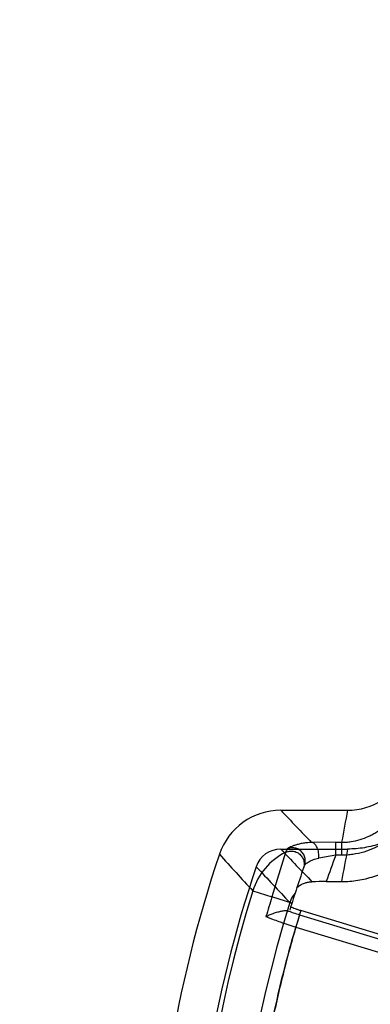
# Model space of a CAD drawing. Header units: millimetres. Extents: x 0 to 297, y 0 to 210.
# Tile 13 of 256: x 140.29 to 140.534, y 91.02 to 91.704. Entities that reach past the tile are written whole.
import ezdxf

# ---------------------------------------------------------------- set-up
doc = ezdxf.new("R2010")
doc.units = ezdxf.units.MM
doc.header["$LTSCALE"] = 16.335
doc.layers.get('0').update_dxf_attribs({"linetype": 'CONTINUOUS'})
doc.layers.add('01_GLOBAL', color=7, linetype='CONTINUOUS')
doc.layers.add('INTFCLR_144815', color=7, linetype='CONTINUOUS')

msp = doc.modelspace()

# ---------------------------------------------------------------- linework, layer by layer
at = {"color": 7, "linetype": 'Continuous'}
msp.add_circle((142.5788, 92.20834), 3.42, dxfattribs=at)
at = {"color": 9, "linetype": 'Continuous'}
msp.add_arc((142.5788, 92.20834), 3.37617, 182.96745, 267.03255, dxfattribs=at)
at = {"layer": '01_GLOBAL', "color": 7, "linetype": 'Continuous'}
msp.add_circle((142.5788, 92.20834), 3.465, dxfattribs=at)
at = {"layer": 'INTFCLR_144815', "color": 6, "linetype": 'Continuous'}
for p, q in [((140.47178, 91.15509), (140.51825, 91.15509)), ((140.47179, 91.12809), (140.51825, 91.12809)), ((140.50342, 91.10551), (140.51406, 91.10551)), ((140.55218, 91.06511), (140.48574, 91.08542))]:
    msp.add_line(p, q, dxfattribs=at)
at = {"layer": 'INTFCLR_144815', "color": 9, "linetype": 'Continuous'}
for p, q in [((140.50997, 91.13281), (140.49325, 91.13264)), ((140.50997, 91.12382), (140.50997, 91.13281)), ((140.50997, 91.13281), (140.51412, 91.13281)), ((140.51412, 91.13281), (140.51412, 91.12382)), ((140.47504, 91.12577), (140.46569, 91.09486)), ((140.50997, 91.12382), (140.49815, 91.12186)), ((140.51412, 91.12382), (140.50997, 91.12382)), ((140.45233, 91.09904), (140.46569, 91.09486)), ((140.47951, 91.09051), (140.46569, 91.09486)), ((140.47805, 91.091), (140.47952, 91.09054)), ((140.48491, 91.08246), (140.48231, 91.07396)), ((140.48491, 91.08246), (140.55418, 91.06128)), ((140.48231, 91.07396), (140.55158, 91.05278))]:
    msp.add_line(p, q, dxfattribs=at)
at = {"layer": 'INTFCLR_144815', "color": 6, "linetype": 'Continuous'}
for centre, radius, start, end in [((140.51824, 91.2001), 0.04501, 270.012, 334.52689), ((140.47177, 91.11013), 0.04496, 89.98623, 161.3893), ((141.27354, 90.84009), 0.89098, 161.38644, 198.61356), ((140.47179, 91.1101), 0.01799, 89.99449, 161.38445), ((141.27353, 90.84009), 0.86398, 161.38749, 198.61249), ((140.50318, 90.59013), 0.51537, 89.9735, 91.07831)]:
    msp.add_arc(centre, radius, start, end, dxfattribs=at)
at = {"layer": 'INTFCLR_144815', "color": 9, "linetype": 'Continuous'}
for centre, radius, start, end in [((143.3689, 93.90491), 3.99435, 223.50567, 223.95135), ((141.32222, 90.99448), 0.81986, 168.70311, 170.2866), ((143.75854, 94.13493), 4.48861, 222.1201, 222.55931), ((140.49529, 91.08555), 0.04503, 116.72683, 162.56419), ((143.36779, 93.87688), 3.99282, 223.50608, 223.95635), ((140.64019, 91.04099), 0.18564, 151.96036, 152.82693), ((141.27355, 90.84009), 0.81459, 159.6162, 160.98408), ((141.32223, 90.9675), 0.81986, 168.70418, 170.30916), ((141.27355, 90.84009), 0.83259, 160.57442, 162.84066), ((143.51282, 93.96228), 4.17781, 222.94715, 223.41441), ((141.27921, 90.84009), 0.86648, 162.61093, 197.38907), ((140.49522, 91.08561), 0.01799, 138.36853, 162.58498), ((141.27923, 90.84009), 0.83955, 162.61072, 197.38942), ((141.27141, 90.84016), 0.84501, 162.45769, 163.42678), ((140.53139, 91.23507), 0.15954, 249.71199, 253.06112)]:
    msp.add_arc(centre, radius, start, end, dxfattribs=at)
at = {"layer": 'INTFCLR_144815', "color": 6, "linetype": 'Continuous'}
for points, knots in [([(140.58325, 91.16913), (140.58245, 91.16745), (140.58083, 91.16436), (140.57823, 91.16018), (140.57573, 91.15667), (140.57334, 91.15369), (140.57095, 91.15099), (140.56833, 91.14832), (140.56525, 91.14549), (140.56155, 91.1425), (140.55717, 91.13944), (140.55223, 91.13653), (140.54692, 91.13396), (140.54142, 91.13184), (140.53577, 91.13017), (140.53, 91.12897), (140.52414, 91.12825), (140.52021, 91.12809), (140.51825, 91.12809)], [0, 0, 0, 0, 0.068807, 0.128988, 0.181945, 0.228377, 0.270093, 0.315419, 0.366641, 0.424836, 0.491486, 0.564027, 0.636731, 0.709468, 0.78204, 0.854608, 0.927272, 1, 1, 1, 1]), ([(140.51406, 91.10551), (140.51596, 91.10551), (140.51976, 91.10566), (140.52543, 91.10633), (140.53103, 91.10746), (140.53652, 91.10902), (140.54187, 91.11102), (140.54704, 91.11342), (140.55196, 91.11621), (140.5564, 91.1192), (140.56024, 91.12221), (140.56345, 91.12507), (140.56614, 91.12775), (140.56847, 91.13032), (140.57066, 91.13296), (140.57289, 91.13594), (140.57524, 91.13945), (140.57764, 91.1436), (140.57914, 91.14665), (140.57987, 91.1483)], [0, 0, 0, 0, 0.068639, 0.137284, 0.206044, 0.274844, 0.343506, 0.412169, 0.480913, 0.547374, 0.605725, 0.65708, 0.702558, 0.74305, 0.782223, 0.826767, 0.877372, 0.934859, 1, 1, 1, 1]), ([(140.48292, 91.10107), (140.48305, 91.10145), (140.48383, 91.10195), (140.48477, 91.10273), (140.48586, 91.10338), (140.48705, 91.10399), (140.48858, 91.10461), (140.49023, 91.10506), (140.49193, 91.10534), (140.49293, 91.10541), (140.49348, 91.10542)], [0, 0, 0, 0, 0.102748, 0.215433, 0.32144, 0.423961, 0.558703, 0.742909, 0.860014, 1, 1, 1, 1]), ([(140.4615, 91.0812), (140.46192, 91.0813), (140.4626, 91.08183), (140.46379, 91.08232), (140.46508, 91.08288), (140.46655, 91.08343), (140.4681, 91.08396), (140.46962, 91.08442), (140.47103, 91.08479), (140.47232, 91.08507), (140.47398, 91.08537), (140.47522, 91.08551), (140.47607, 91.08544)], [0, 0, 0, 0, 0.084368, 0.163373, 0.253441, 0.359436, 0.471299, 0.574277, 0.670323, 0.757163, 0.83332, 1, 1, 1, 1]), ([(140.47879, 91.0882), (140.47921, 91.08795), (140.48019, 91.08746), (140.48183, 91.08677), (140.48337, 91.08619), (140.4847, 91.08574), (140.48539, 91.08553), (140.48574, 91.08542)], [0, 0, 0, 0, 0.19594, 0.437955, 0.711449, 0.854842, 1, 1, 1, 1])]:
    msp.add_open_spline(points, degree=3, knots=knots, dxfattribs=at)
at = {"layer": 'INTFCLR_144815', "color": 9, "linetype": 'Continuous'}
for points, knots in [([(140.51412, 91.13281), (140.5152, 91.13281), (140.51738, 91.13289), (140.52169, 91.13336), (140.52698, 91.13453), (140.53154, 91.13625), (140.53445, 91.13766), (140.53637, 91.13868), (140.53961, 91.14062), (140.54305, 91.14324), (140.5458, 91.14583), (140.54729, 91.1474), (140.54944, 91.14983), (140.55232, 91.15376), (140.55436, 91.15757), (140.55524, 91.15955)], [0, 0, 0, 0, 0.062952, 0.125914, 0.250789, 0.375315, 0.406722, 0.438199, 0.500724, 0.625088, 0.687653, 0.719142, 0.750528, 0.875039, 1, 1, 1, 1]), ([(140.56346, 91.15589), (140.5624, 91.1535), (140.55996, 91.14893), (140.55652, 91.14425), (140.55393, 91.14133), (140.55213, 91.13943), (140.54883, 91.13632), (140.54472, 91.1332), (140.54083, 91.13086), (140.53852, 91.12964), (140.535, 91.12793), (140.52957, 91.12588), (140.52324, 91.12448), (140.51803, 91.12391), (140.51542, 91.12382), (140.51412, 91.12382)], [0, 0, 0, 0, 0.125, 0.25, 0.28125, 0.3125, 0.375, 0.5, 0.5625, 0.59375, 0.625, 0.75, 0.875, 0.9375, 1, 1, 1, 1]), ([(140.49325, 91.13264), (140.49211, 91.13262), (140.48993, 91.13248), (140.48681, 91.13204), (140.48441, 91.13152), (140.48266, 91.13103), (140.48115, 91.13056), (140.47955, 91.12996), (140.47796, 91.12928), (140.47699, 91.12871), (140.47643, 91.12842), (140.47634, 91.12826)], [0, 0, 0, 0, 0.193552, 0.371249, 0.53398, 0.609257, 0.679279, 0.80284, 0.901351, 0.968397, 1, 1, 1, 1]), ([(140.49815, 91.12186), (140.49821, 91.12246), (140.49825, 91.12369), (140.49811, 91.12558), (140.49774, 91.12746), (140.49713, 91.1292), (140.49631, 91.13067), (140.49515, 91.13201), (140.49398, 91.1326), (140.49325, 91.13264)], [0, 0, 0, 0, 0.138945, 0.288381, 0.440737, 0.586839, 0.71836, 0.83051, 1, 1, 1, 1]), ([(140.47504, 91.12577), (140.47571, 91.1261), (140.47724, 91.12664), (140.47981, 91.12683), (140.48258, 91.12618), (140.48513, 91.12461), (140.48702, 91.12229), (140.48801, 91.11963), (140.48816, 91.11706), (140.48782, 91.11547), (140.48758, 91.11477)], [0, 0, 0, 0, 0.105538, 0.226202, 0.359565, 0.500284, 0.640931, 0.774123, 0.894601, 1, 1, 1, 1]), ([(140.48836, 91.11699), (140.4886, 91.11769), (140.48894, 91.11924), (140.48882, 91.12175), (140.4879, 91.12435), (140.48613, 91.12665), (140.48373, 91.12827), (140.48107, 91.12902), (140.47855, 91.12898), (140.47702, 91.12854), (140.47634, 91.12826)], [0, 0, 0, 0, 0.106394, 0.227192, 0.359985, 0.499744, 0.639566, 0.772509, 0.893476, 1, 1, 1, 1]), ([(140.48836, 91.11699), (140.4884, 91.11712), (140.48873, 91.11741), (140.48931, 91.11793), (140.49024, 91.1186), (140.49143, 91.11936), (140.49285, 91.12012), (140.49446, 91.12084), (140.49624, 91.12145), (140.4975, 91.12174), (140.49815, 91.12186)], [0, 0, 0, 0, 0.03723, 0.110942, 0.216092, 0.344404, 0.491406, 0.651394, 0.820919, 1, 1, 1, 1]), ([(140.48574, 91.08542), (140.48221, 91.07401), (140.47565, 91.05105), (140.4673, 91.01622), (140.46047, 90.98108), (140.45515, 90.94567), (140.45137, 90.91006), (140.44912, 90.87433), (140.44842, 90.83854), (140.44926, 90.80276), (140.45164, 90.76704), (140.45555, 90.73145), (140.46099, 90.69608), (140.46796, 90.66097), (140.47643, 90.62619), (140.48307, 90.60326), (140.48664, 90.59187)], [0, 0, 0, 0, 0.071489, 0.142934, 0.214348, 0.285772, 0.357225, 0.428662, 0.500072, 0.571474, 0.642893, 0.714325, 0.785735, 0.857127, 0.928543, 1, 1, 1, 1]), ([(140.4615, 91.0812), (140.46221, 91.08091), (140.46332, 91.08047), (140.46484, 91.07988), (140.46711, 91.07902), (140.47011, 91.07793), (140.47365, 91.07672), (140.47758, 91.07542), (140.48041, 91.07453), (140.48231, 91.07396)], [0, 0, 0, 0, 0.104843, 0.162491, 0.221409, 0.436122, 0.596584, 0.729625, 1, 1, 1, 1]), ([(140.48666, 90.59188), (140.4835, 90.60197), (140.47905, 90.61719), (140.4737, 90.63763), (140.46627, 90.66846), (140.4574, 90.71485), (140.45031, 90.77703), (140.44791, 90.83954), (140.44966, 90.88667), (140.45233, 90.9182), (140.45452, 90.93923), (140.45939, 90.9758), (140.46835, 91.02256), (140.47777, 91.05849), (140.48231, 91.07396)], [0, 0, 0, 0, 0.064403, 0.096605, 0.128806, 0.257613, 0.386419, 0.515225, 0.644032, 0.676233, 0.708435, 0.772838, 0.901644, 1, 1, 1, 1])]:
    msp.add_open_spline(points, degree=3, knots=knots, dxfattribs=at)
at = {"layer": 'INTFCLR_144815', "color": 6, "linetype": 'Continuous'}
msp.add_open_spline([(140.47607, 91.08544), (140.47646, 91.0854), (140.47712, 91.08504), (140.47724, 91.08541)], degree=3, dxfattribs=at)

doc.saveas('drawing.dxf')
